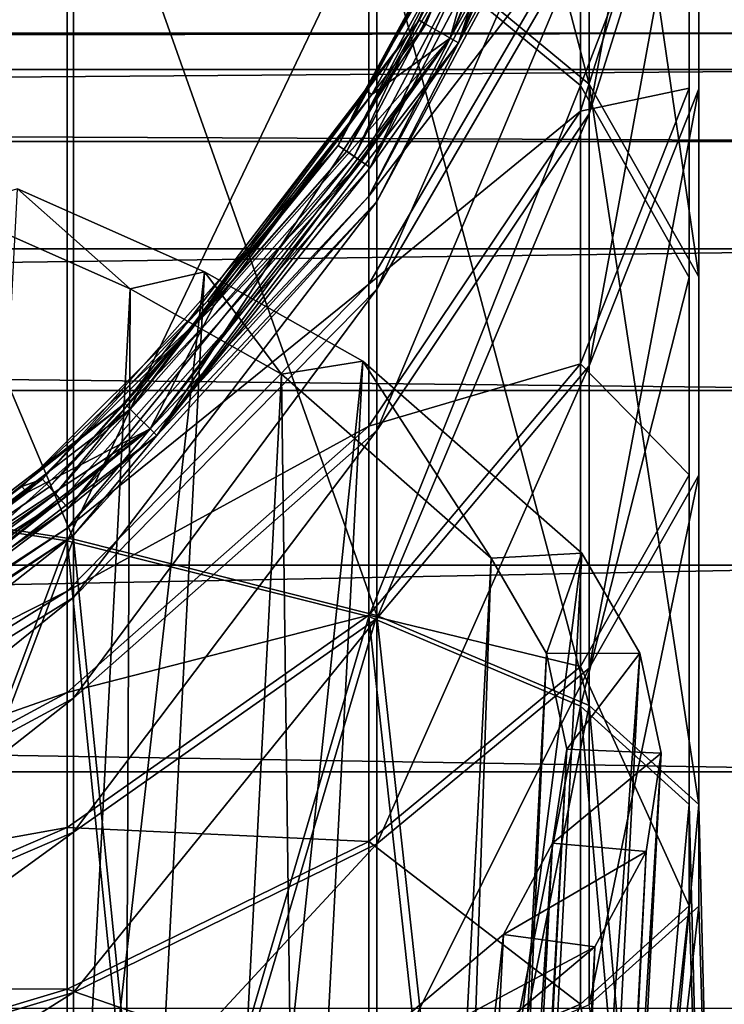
# Model space of a CAD drawing. Extents: x -1448 to 108, y -535 to 375.
# Tile 138 of 147: x -102 to -65, y 173 to 225. Entities that reach past the tile are written whole.
import ezdxf

# ---------------------------------------------------------------- set-up
doc = ezdxf.new("R2010")
doc.units = 0
doc.header["$LTSCALE"] = 33.374815
for name, color, linetype in [('123', 7, 'CONTINUOUS'), ('169', 7, 'CONTINUOUS'), ('170', 7, 'CONTINUOUS'), ('183', 7, 'CONTINUOUS'), ('184', 7, 'CONTINUOUS'), ('185', 7, 'CONTINUOUS'), ('186', 7, 'CONTINUOUS'), ('187', 7, 'CONTINUOUS'), ('188', 7, 'CONTINUOUS'), ('189', 7, 'CONTINUOUS'), ('190', 7, 'CONTINUOUS'), ('191', 7, 'CONTINUOUS'), ('192', 7, 'CONTINUOUS'), ('193', 7, 'CONTINUOUS'), ('194', 7, 'CONTINUOUS'), ('306', 7, 'CONTINUOUS'), ('310', 7, 'CONTINUOUS'), ('311', 7, 'CONTINUOUS')]:
    doc.layers.add(name, color=color, linetype=linetype)

msp = doc.modelspace()

# ---------------------------------------------------------------- linework, layer by layer
at = {"layer": '123', "color": 7, "linetype": 'CONTINUOUS'}
for points in [[(-1269.977, 219.023, -51.514), (-1269.977, 224.76, -10.392), (-49.977, 219.023, -51.514), (-1269.977, 219.023, -51.514)], [(-1269.977, 224.76, -10.392), (-1269.977, 222.842, 31.085), (-49.977, 224.76, -10.392), (-1269.977, 224.76, -10.392)], [(-1269.977, 224.76, -10.392), (-49.977, 224.76, -10.392), (-49.977, 219.023, -51.514), (-1269.977, 224.76, -10.392)], [(-1269.977, 222.842, 31.085), (-49.977, 222.842, 31.085), (-49.977, 224.76, -10.392), (-1269.977, 222.842, 31.085)], [(-1269.977, 222.842, 31.085), (-1269.977, 213.336, 71.503), (-49.977, 222.842, 31.085), (-1269.977, 222.842, 31.085)], [(-1269.977, 213.336, 71.503), (-49.977, 213.336, 71.503), (-49.977, 222.842, 31.085), (-1269.977, 213.336, 71.503)], [(-1269.977, 205.829, -90.882), (-1269.977, 219.023, -51.514), (-49.977, 205.829, -90.882), (-1269.977, 205.829, -90.882)], [(-1269.977, 219.023, -51.514), (-49.977, 219.023, -51.514), (-49.977, 205.829, -90.882), (-1269.977, 219.023, -51.514)], [(-1269.977, 213.336, 71.503), (-1269.977, 196.565, 109.486), (-49.977, 213.336, 71.503), (-1269.977, 213.336, 71.503)], [(-1269.977, 196.565, 109.486), (-49.977, 196.565, 109.486), (-49.977, 213.336, 71.503), (-1269.977, 196.565, 109.486)], [(-1269.977, 185.624, -127.156), (-1269.977, 205.829, -90.882), (-49.977, 185.624, -127.156), (-1269.977, 185.624, -127.156)], [(-1269.977, 205.829, -90.882), (-49.977, 205.829, -90.882), (-49.977, 185.624, -127.156), (-1269.977, 205.829, -90.882)], [(-1269.977, 196.565, 109.486), (-1269.977, 173.1, 143.74), (-49.977, 196.565, 109.486), (-1269.977, 196.565, 109.486)], [(-1269.977, 173.1, 143.74), (-49.977, 173.1, 143.74), (-49.977, 196.565, 109.486), (-1269.977, 173.1, 143.74)], [(-1269.977, 159.099, -159.099), (-1269.977, 185.624, -127.156), (-49.977, 159.099, -159.099), (-1269.977, 159.099, -159.099)], [(-49.977, 159.099, -159.099), (-1269.977, 185.624, -127.156), (-49.977, 185.624, -127.156), (-49.977, 159.099, -159.099)]]:
    msp.add_3dface(points, dxfattribs=at)
at = {"layer": '169', "color": 7, "linetype": 'CONTINUOUS'}
for points in [[(-83.29, 231.372, 39.536), (-72.031, 222.06, 20.21), (-83.29, 264.976, 18.405), (-83.29, 231.372, 39.536)], [(-83.29, 264.976, 18.405), (-72.031, 222.06, 20.21), (-72.031, 251.593, 1.639), (-83.29, 264.976, 18.405)], [(-66.233, 236.918, -16.746), (-66.233, 221.804, -35.681), (-66.233, 257.846, -37.698), (-66.233, 236.918, -16.746)], [(-66.233, 257.846, -37.698), (-66.233, 221.804, -35.681), (-66.233, 238.894, -52.791), (-66.233, 257.846, -37.698)], [(-66.233, 238.894, -52.791), (-72.031, 220.492, -67.445), (-66.233, 251.744, -73.277), (-66.233, 238.894, -52.791)], [(-66.233, 251.744, -73.277), (-72.031, 220.492, -67.445), (-72.031, 230.541, -83.465), (-66.233, 251.744, -73.277)], [(-72.031, 222.06, 20.21), (-66.233, 211.849, -0.982), (-72.031, 251.593, 1.639), (-72.031, 222.06, 20.21)], [(-72.031, 251.593, 1.639), (-66.233, 211.849, -0.982), (-66.233, 236.918, -16.746), (-72.031, 251.593, 1.639)], [(-68.924, 248.489, -120), (-72.031, 236.768, -101.32), (-78.964, 224.25, -120), (-68.924, 248.489, -120)], [(-119.295, 201.004, 83.749), (-99.356, 197.942, 70.331), (-119.295, 245.219, 68.272), (-119.295, 201.004, 83.749)], [(-119.295, 245.219, 68.272), (-99.356, 197.942, 70.331), (-99.356, 239.245, 55.873), (-119.295, 245.219, 68.272)], [(-99.356, 197.942, 70.331), (-83.29, 193.906, 52.65), (-99.356, 239.245, 55.873), (-99.356, 197.942, 70.331)], [(-99.356, 239.245, 55.873), (-83.29, 193.906, 52.65), (-83.29, 231.372, 39.536), (-99.356, 239.245, 55.873)], [(-66.233, 221.804, -35.681), (-72.031, 207.129, -54.067), (-66.233, 238.894, -52.791), (-66.233, 221.804, -35.681)], [(-66.233, 238.894, -52.791), (-72.031, 207.129, -54.067), (-72.031, 220.492, -67.445), (-66.233, 238.894, -52.791)], [(-66.233, 211.849, -0.982), (-66.233, 201.332, -22.809), (-66.233, 236.918, -16.746), (-66.233, 211.849, -0.982)], [(-66.233, 236.918, -16.746), (-66.233, 201.332, -22.809), (-66.233, 221.804, -35.681), (-66.233, 236.918, -16.746)], [(-72.031, 236.768, -101.32), (-83.29, 215.848, -106.07), (-78.964, 224.25, -120), (-72.031, 236.768, -101.32)], [(-83.29, 215.848, -106.07), (-72.031, 236.768, -101.32), (-83.29, 211.204, -92.755), (-83.29, 215.848, -106.07)], [(-72.031, 236.768, -101.32), (-72.031, 230.541, -83.465), (-83.29, 211.204, -92.755), (-72.031, 236.768, -101.32)], [(-83.29, 193.906, 52.65), (-72.031, 189.133, 31.736), (-83.29, 231.372, 39.536), (-83.29, 193.906, 52.65)], [(-83.29, 231.372, 39.536), (-72.031, 189.133, 31.736), (-72.031, 222.06, 20.21), (-83.29, 231.372, 39.536)], [(-72.031, 220.492, -67.445), (-83.29, 203.711, -80.81), (-72.031, 230.541, -83.465), (-72.031, 220.492, -67.445)], [(-72.031, 230.541, -83.465), (-83.29, 203.711, -80.81), (-83.29, 211.204, -92.755), (-72.031, 230.541, -83.465)], [(-78.964, 224.25, -120), (-83.29, 215.848, -106.07), (-94.936, 203.436, -120), (-78.964, 224.25, -120)], [(-72.031, 189.133, 31.736), (-66.233, 183.898, 8.802), (-72.031, 222.06, 20.21), (-72.031, 189.133, 31.736)], [(-72.031, 222.06, 20.21), (-66.233, 183.898, 8.802), (-66.233, 211.849, -0.982), (-72.031, 222.06, 20.21)], [(-66.233, 201.332, -22.809), (-72.031, 191.12, -44), (-66.233, 221.804, -35.681), (-66.233, 201.332, -22.809)], [(-66.233, 221.804, -35.681), (-72.031, 191.12, -44), (-72.031, 207.129, -54.067), (-66.233, 221.804, -35.681)], [(-72.031, 207.129, -54.067), (-83.29, 193.745, -70.833), (-72.031, 220.492, -67.445), (-72.031, 207.129, -54.067)], [(-72.031, 220.492, -67.445), (-83.29, 193.745, -70.833), (-83.29, 203.711, -80.81), (-72.031, 220.492, -67.445)], [(-83.29, 215.848, -106.07), (-99.356, 198.163, -110.086), (-94.936, 203.436, -120), (-83.29, 215.848, -106.07)], [(-99.356, 198.163, -110.086), (-83.29, 215.848, -106.07), (-99.356, 194.858, -100.609), (-99.356, 198.163, -110.086)], [(-83.29, 215.848, -106.07), (-83.29, 211.204, -92.755), (-99.356, 194.858, -100.609), (-83.29, 215.848, -106.07)], [(-66.233, 183.898, 8.802), (-66.233, 178.507, -14.819), (-66.233, 211.849, -0.982), (-66.233, 183.898, 8.802)], [(-66.233, 211.849, -0.982), (-66.233, 178.507, -14.819), (-66.233, 201.332, -22.809), (-66.233, 211.849, -0.982)], [(-83.29, 203.711, -80.81), (-99.356, 189.525, -92.107), (-83.29, 211.204, -92.755), (-83.29, 203.711, -80.81)], [(-83.29, 211.204, -92.755), (-99.356, 189.525, -92.107), (-99.356, 194.858, -100.609), (-83.29, 211.204, -92.755)], [(-72.031, 191.12, -44), (-83.29, 181.808, -63.327), (-72.031, 207.129, -54.067), (-72.031, 191.12, -44)], [(-72.031, 207.129, -54.067), (-83.29, 181.808, -63.327), (-83.29, 193.745, -70.833), (-72.031, 207.129, -54.067)], [(-83.29, 193.745, -70.833), (-99.356, 182.432, -85.006), (-83.29, 203.711, -80.81), (-83.29, 193.745, -70.833)], [(-83.29, 203.711, -80.81), (-99.356, 182.432, -85.006), (-99.356, 189.525, -92.107), (-83.29, 203.711, -80.81)], [(-94.936, 203.436, -120), (-99.356, 198.163, -110.086), (-115.75, 187.464, -120), (-94.936, 203.436, -120)], [(-119.295, 201.004, 83.749), (-115.75, 154.5, 87.036), (-99.356, 197.942, 70.331), (-119.295, 201.004, 83.749)], [(-66.233, 178.507, -14.819), (-72.031, 173.272, -37.753), (-66.233, 201.332, -22.809), (-66.233, 178.507, -14.819)], [(-66.233, 201.332, -22.809), (-72.031, 173.272, -37.753), (-72.031, 191.12, -44), (-66.233, 201.332, -22.809)], [(-99.356, 198.163, -110.086), (-119.295, 184.742, -113.133), (-115.75, 187.464, -120), (-99.356, 198.163, -110.086)], [(-119.295, 184.742, -113.133), (-99.356, 198.163, -110.086), (-119.295, 182.453, -106.57), (-119.295, 184.742, -113.133)], [(-99.356, 198.163, -110.086), (-99.356, 194.858, -100.609), (-119.295, 182.453, -106.57), (-99.356, 198.163, -110.086)], [(-115.75, 154.5, 87.036), (-94.936, 154.5, 71.064), (-99.356, 197.942, 70.331), (-115.75, 154.5, 87.036)], [(-99.356, 197.942, 70.331), (-94.936, 154.5, 71.064), (-83.29, 193.906, 52.65), (-99.356, 197.942, 70.331)], [(-99.356, 189.525, -92.107), (-119.295, 178.759, -100.681), (-99.356, 194.858, -100.609), (-99.356, 189.525, -92.107)], [(-99.356, 194.858, -100.609), (-119.295, 178.759, -100.681), (-119.295, 182.453, -106.57), (-99.356, 194.858, -100.609)], [(-83.29, 181.808, -63.327), (-99.356, 173.936, -79.664), (-83.29, 193.745, -70.833), (-83.29, 181.808, -63.327)], [(-83.29, 193.745, -70.833), (-99.356, 173.936, -79.664), (-99.356, 182.432, -85.006), (-83.29, 193.745, -70.833)], [(-94.936, 154.5, 71.064), (-78.964, 154.5, 50.25), (-83.29, 193.906, 52.65), (-94.936, 154.5, 71.064)], [(-83.29, 193.906, 52.65), (-78.964, 154.5, 50.25), (-72.031, 189.133, 31.736), (-83.29, 193.906, 52.65)], [(-72.031, 173.272, -37.753), (-83.29, 168.499, -58.668), (-72.031, 191.12, -44), (-72.031, 173.272, -37.753)], [(-72.031, 191.12, -44), (-83.29, 168.499, -58.668), (-83.29, 181.808, -63.327), (-72.031, 191.12, -44)], [(-99.356, 182.432, -85.006), (-119.295, 173.846, -95.763), (-99.356, 189.525, -92.107), (-99.356, 182.432, -85.006)], [(-99.356, 189.525, -92.107), (-119.295, 173.846, -95.763), (-119.295, 178.759, -100.681), (-99.356, 189.525, -92.107)], [(-78.964, 154.5, 50.25), (-68.924, 154.5, 26.011), (-72.031, 189.133, 31.736), (-78.964, 154.5, 50.25)], [(-72.031, 189.133, 31.736), (-68.924, 154.5, 26.011), (-66.233, 183.898, 8.802), (-72.031, 189.133, 31.736)], [(-68.924, 154.5, 26.011), (-65.5, 154.5), (-66.233, 183.898, 8.802), (-68.924, 154.5, 26.011)], [(-66.233, 183.898, 8.802), (-65.5, 154.5), (-66.233, 178.507, -14.819), (-66.233, 183.898, 8.802)], [(-99.356, 173.936, -79.664), (-119.295, 167.962, -92.062), (-99.356, 182.432, -85.006), (-99.356, 173.936, -79.664)], [(-99.356, 182.432, -85.006), (-119.295, 167.962, -92.062), (-119.295, 173.846, -95.763), (-99.356, 182.432, -85.006)], [(-83.29, 168.499, -58.668), (-99.356, 164.463, -76.348), (-83.29, 181.808, -63.327), (-83.29, 168.499, -58.668)], [(-83.29, 181.808, -63.327), (-99.356, 164.463, -76.348), (-99.356, 173.936, -79.664), (-83.29, 181.808, -63.327)], [(-66.233, 178.507, -14.819), (-68.924, 154.5, -26.011), (-72.031, 173.272, -37.753), (-66.233, 178.507, -14.819)], [(-65.5, 154.5), (-68.924, 154.5, -26.011), (-66.233, 178.507, -14.819), (-65.5, 154.5)], [(-99.356, 164.463, -76.348), (-119.295, 161.401, -89.766), (-99.356, 173.936, -79.664), (-99.356, 164.463, -76.348)], [(-99.356, 173.936, -79.664), (-119.295, 161.401, -89.766), (-119.295, 167.962, -92.062), (-99.356, 173.936, -79.664)]]:
    msp.add_3dface(points, dxfattribs=at)
at = {"layer": '170', "color": 7, "linetype": 'CONTINUOUS'}
for points in [[(-72.498, 221.983, 20.05), (-83.702, 231.249, 39.28), (-72.498, 251.483, 1.5), (-72.498, 221.983, 20.05)], [(-66.729, 236.88, -16.793), (-72.498, 221.983, 20.05), (-72.498, 251.483, 1.5), (-66.729, 236.88, -16.793)], [(-69.407, 248.618, -120), (-79.397, 224.5, -120), (-72.498, 236.941, -101.281), (-69.407, 248.618, -120)], [(-99.688, 239.082, 55.536), (-119.528, 200.906, 83.317), (-119.528, 245.027, 67.873), (-99.688, 239.082, 55.536)], [(-99.688, 197.858, 69.966), (-119.528, 200.906, 83.317), (-99.688, 239.082, 55.536), (-99.688, 197.858, 69.966)], [(-83.702, 231.249, 39.28), (-99.688, 197.858, 69.966), (-99.688, 239.082, 55.536), (-83.702, 231.249, 39.28)], [(-72.498, 220.631, -67.335), (-66.729, 221.841, -35.634), (-66.729, 238.941, -52.753), (-72.498, 220.631, -67.335)], [(-72.498, 220.631, -67.335), (-66.729, 238.941, -52.753), (-72.498, 230.7, -83.388), (-72.498, 220.631, -67.335)], [(-66.729, 221.841, -35.634), (-66.729, 236.88, -16.793), (-66.729, 238.941, -52.753), (-66.729, 221.841, -35.634)], [(-72.498, 236.941, -101.281), (-79.397, 224.5, -120), (-83.702, 216.125, -106.007), (-72.498, 236.941, -101.281)], [(-72.498, 236.941, -101.281), (-83.702, 216.125, -106.007), (-72.498, 230.7, -83.388), (-72.498, 236.941, -101.281)], [(-66.729, 211.823, -1.037), (-72.498, 221.983, 20.05), (-66.729, 236.88, -16.793), (-66.729, 211.823, -1.037)], [(-66.729, 221.841, -35.634), (-66.729, 211.823, -1.037), (-66.729, 236.88, -16.793), (-66.729, 221.841, -35.634)], [(-83.702, 193.843, 52.374), (-99.688, 197.858, 69.966), (-83.702, 231.249, 39.28), (-83.702, 193.843, 52.374)], [(-72.498, 221.983, 20.05), (-83.702, 193.843, 52.374), (-83.702, 231.249, 39.28), (-72.498, 221.983, 20.05)], [(-83.702, 216.125, -106.007), (-83.702, 211.46, -92.632), (-72.498, 230.7, -83.388), (-83.702, 216.125, -106.007)], [(-83.702, 211.46, -92.632), (-72.498, 220.631, -67.335), (-72.498, 230.7, -83.388), (-83.702, 211.46, -92.632)], [(-79.397, 224.5, -120), (-95.289, 203.789, -120), (-83.702, 216.125, -106.007), (-79.397, 224.5, -120)], [(-72.498, 189.093, 31.563), (-83.702, 193.843, 52.374), (-72.498, 221.983, 20.05), (-72.498, 189.093, 31.563)], [(-66.729, 211.823, -1.037), (-72.498, 189.093, 31.563), (-72.498, 221.983, 20.05), (-66.729, 211.823, -1.037)], [(-72.498, 207.239, -53.928), (-66.729, 201.358, -22.754), (-66.729, 221.841, -35.634), (-72.498, 207.239, -53.928)], [(-72.498, 207.239, -53.928), (-66.729, 221.841, -35.634), (-72.498, 220.631, -67.335), (-72.498, 207.239, -53.928)], [(-66.729, 201.358, -22.754), (-66.729, 211.823, -1.037), (-66.729, 221.841, -35.634), (-66.729, 201.358, -22.754)], [(-83.702, 203.933, -80.633), (-72.498, 207.239, -53.928), (-72.498, 220.631, -67.335), (-83.702, 203.933, -80.633)], [(-83.702, 203.933, -80.633), (-72.498, 220.631, -67.335), (-83.702, 211.46, -92.632), (-83.702, 203.933, -80.633)], [(-83.702, 216.125, -106.007), (-95.289, 203.789, -120), (-99.688, 198.528, -110.003), (-83.702, 216.125, -106.007)], [(-83.702, 216.125, -106.007), (-99.688, 198.528, -110.003), (-83.702, 211.46, -92.632), (-83.702, 216.125, -106.007)], [(-66.729, 183.885, 8.743), (-72.498, 189.093, 31.563), (-66.729, 211.823, -1.037), (-66.729, 183.885, 8.743)], [(-66.729, 201.358, -22.754), (-66.729, 183.885, 8.743), (-66.729, 211.823, -1.037), (-66.729, 201.358, -22.754)], [(-99.688, 198.528, -110.003), (-99.688, 195.195, -100.447), (-83.702, 211.46, -92.632), (-99.688, 198.528, -110.003)], [(-99.688, 195.195, -100.447), (-83.702, 203.933, -80.633), (-83.702, 211.46, -92.632), (-99.688, 195.195, -100.447)], [(-83.702, 193.923, -70.611), (-72.498, 191.197, -43.841), (-72.498, 207.239, -53.928), (-83.702, 193.923, -70.611)], [(-83.702, 193.923, -70.611), (-72.498, 207.239, -53.928), (-83.702, 203.933, -80.633), (-83.702, 193.923, -70.611)], [(-72.498, 191.197, -43.841), (-66.729, 201.358, -22.754), (-72.498, 207.239, -53.928), (-72.498, 191.197, -43.841)], [(-95.289, 203.789, -120), (-116, 187.897, -120), (-99.688, 198.528, -110.003), (-95.289, 203.789, -120)], [(-99.688, 189.818, -91.874), (-83.702, 193.923, -70.611), (-83.702, 203.933, -80.633), (-99.688, 189.818, -91.874)], [(-99.688, 189.818, -91.874), (-83.702, 203.933, -80.633), (-99.688, 195.195, -100.447), (-99.688, 189.818, -91.874)], [(-99.688, 197.858, 69.966), (-115.999, 154.5, 86.602), (-119.528, 200.906, 83.317), (-99.688, 197.858, 69.966)], [(-72.498, 191.197, -43.841), (-66.729, 178.52, -14.76), (-66.729, 201.358, -22.754), (-72.498, 191.197, -43.841)], [(-66.729, 178.52, -14.76), (-66.729, 183.885, 8.743), (-66.729, 201.358, -22.754), (-66.729, 178.52, -14.76)], [(-99.688, 198.528, -110.003), (-116, 187.897, -120), (-119.528, 185.174, -113.035), (-99.688, 198.528, -110.003)], [(-99.688, 198.528, -110.003), (-119.528, 185.174, -113.035), (-99.688, 195.195, -100.447), (-99.688, 198.528, -110.003)], [(-95.289, 154.5, 70.71), (-115.999, 154.5, 86.602), (-99.688, 197.858, 69.966), (-95.289, 154.5, 70.71)], [(-83.702, 193.843, 52.374), (-95.289, 154.5, 70.71), (-99.688, 197.858, 69.966), (-83.702, 193.843, 52.374)], [(-119.528, 185.174, -113.035), (-119.528, 182.852, -106.378), (-99.688, 195.195, -100.447), (-119.528, 185.174, -113.035)], [(-119.528, 182.852, -106.378), (-99.688, 189.818, -91.874), (-99.688, 195.195, -100.447), (-119.528, 182.852, -106.378)], [(-99.688, 182.666, -84.714), (-83.702, 181.931, -63.071), (-83.702, 193.923, -70.611), (-99.688, 182.666, -84.714)], [(-99.688, 182.666, -84.714), (-83.702, 193.923, -70.611), (-99.688, 189.818, -91.874), (-99.688, 182.666, -84.714)], [(-79.397, 154.5, 50), (-95.289, 154.5, 70.71), (-83.702, 193.843, 52.374), (-79.397, 154.5, 50)], [(-83.702, 181.931, -63.071), (-72.498, 191.197, -43.841), (-83.702, 193.923, -70.611), (-83.702, 181.931, -63.071)], [(-72.498, 189.093, 31.563), (-79.397, 154.5, 50), (-83.702, 193.843, 52.374), (-72.498, 189.093, 31.563)], [(-83.702, 181.931, -63.071), (-72.498, 173.312, -37.58), (-72.498, 191.197, -43.841), (-83.702, 181.931, -63.071)], [(-72.498, 173.312, -37.58), (-66.729, 178.52, -14.76), (-72.498, 191.197, -43.841), (-72.498, 173.312, -37.58)], [(-119.528, 179.105, -100.405), (-99.688, 182.666, -84.714), (-99.688, 189.818, -91.874), (-119.528, 179.105, -100.405)], [(-119.528, 179.105, -100.405), (-99.688, 189.818, -91.874), (-119.528, 182.852, -106.378), (-119.528, 179.105, -100.405)], [(-69.407, 154.5, 25.882), (-79.397, 154.5, 50), (-72.498, 189.093, 31.563), (-69.407, 154.5, 25.882)], [(-66.729, 183.885, 8.743), (-69.407, 154.5, 25.882), (-72.498, 189.093, 31.563), (-66.729, 183.885, 8.743)], [(-66, 154.5), (-69.407, 154.5, 25.882), (-66.729, 183.885, 8.743), (-66, 154.5)], [(-66.729, 178.52, -14.76), (-66, 154.5), (-66.729, 183.885, 8.743), (-66.729, 178.52, -14.76)], [(-119.528, 174.123, -95.417), (-99.688, 174.099, -79.327), (-99.688, 182.666, -84.714), (-119.528, 174.123, -95.417)], [(-119.528, 174.123, -95.417), (-99.688, 182.666, -84.714), (-119.528, 179.105, -100.405), (-119.528, 174.123, -95.417)], [(-99.688, 174.099, -79.327), (-83.702, 181.931, -63.071), (-99.688, 182.666, -84.714), (-99.688, 174.099, -79.327)], [(-99.688, 174.099, -79.327), (-83.702, 168.562, -58.391), (-83.702, 181.931, -63.071), (-99.688, 174.099, -79.327)], [(-83.702, 168.562, -58.391), (-72.498, 173.312, -37.58), (-83.702, 181.931, -63.071), (-83.702, 168.562, -58.391)], [(-72.498, 173.312, -37.58), (-69.407, 154.5, -25.882), (-66.729, 178.52, -14.76), (-72.498, 173.312, -37.58)], [(-69.407, 154.5, -25.882), (-66, 154.5), (-66.729, 178.52, -14.76), (-69.407, 154.5, -25.882)], [(-119.528, 168.154, -91.664), (-99.688, 174.099, -79.327), (-119.528, 174.123, -95.417), (-119.528, 168.154, -91.664)], [(-119.528, 168.154, -91.664), (-99.688, 164.547, -75.983), (-99.688, 174.099, -79.327), (-119.528, 168.154, -91.664)], [(-99.688, 164.547, -75.983), (-83.702, 168.562, -58.391), (-99.688, 174.099, -79.327), (-99.688, 164.547, -75.983)], [(-83.702, 168.562, -58.391), (-79.397, 154.5, -50), (-72.498, 173.312, -37.58), (-83.702, 168.562, -58.391)], [(-79.397, 154.5, -50), (-69.407, 154.5, -25.882), (-72.498, 173.312, -37.58), (-79.397, 154.5, -50)]]:
    msp.add_3dface(points, dxfattribs=at)
at = {"layer": '183', "color": 7, "linetype": 'CONTINUOUS'}
for points in [[(-79.397, 224.5, -120), (-69.407, 248.618, -120), (-76.843, 233.784, -123.142), (-79.397, 224.5, -120)], [(-83.545, 221.51, -123.142), (-79.397, 224.5, -120), (-76.843, 233.784, -123.142), (-83.545, 221.51, -123.142)], [(-95.289, 203.789, -120), (-79.397, 224.5, -120), (-91.926, 210.315, -123.142), (-95.289, 203.789, -120)], [(-91.926, 210.315, -123.142), (-79.397, 224.5, -120), (-83.545, 221.51, -123.142), (-91.926, 210.315, -123.142)], [(-101.815, 200.426, -123.142), (-95.289, 203.789, -120), (-91.926, 210.315, -123.142), (-101.815, 200.426, -123.142)], [(-116, 187.897, -120), (-95.289, 203.789, -120), (-113.01, 192.045, -123.142), (-116, 187.897, -120)], [(-113.01, 192.045, -123.142), (-95.289, 203.789, -120), (-101.815, 200.426, -123.142), (-113.01, 192.045, -123.142)]]:
    msp.add_3dface(points, dxfattribs=at)
at = {"layer": '184', "color": 7, "linetype": 'CONTINUOUS'}
for points in [[(-83.894, 221.734, -135.615), (-76.843, 233.784, -123.142), (-77.22, 233.956, -135.615), (-83.894, 221.734, -135.615)], [(-83.545, 221.51, -123.142), (-76.843, 233.784, -123.142), (-83.894, 221.734, -135.615), (-83.545, 221.51, -123.142)], [(-92.239, 210.586, -135.615), (-83.545, 221.51, -123.142), (-83.894, 221.734, -135.615), (-92.239, 210.586, -135.615)], [(-91.926, 210.315, -123.142), (-83.545, 221.51, -123.142), (-92.239, 210.586, -135.615), (-91.926, 210.315, -123.142)], [(-102.086, 200.739, -135.615), (-91.926, 210.315, -123.142), (-92.239, 210.586, -135.615), (-102.086, 200.739, -135.615)], [(-101.815, 200.426, -123.142), (-91.926, 210.315, -123.142), (-102.086, 200.739, -135.615), (-101.815, 200.426, -123.142)], [(-113.234, 192.394, -135.615), (-101.815, 200.426, -123.142), (-102.086, 200.739, -135.615), (-113.234, 192.394, -135.615)], [(-113.01, 192.045, -123.142), (-101.815, 200.426, -123.142), (-113.234, 192.394, -135.615), (-113.01, 192.045, -123.142)]]:
    msp.add_3dface(points, dxfattribs=at)
at = {"layer": '185', "color": 7, "linetype": 'CONTINUOUS'}
for points in [[(-83.894, 221.734, -135.615), (-77.22, 233.956, -135.615), (-83.894, 221.734, -144.947), (-83.894, 221.734, -135.615)], [(-83.894, 221.734, -144.947), (-77.22, 233.956, -135.615), (-77.22, 233.956, -144.947), (-83.894, 221.734, -144.947)], [(-92.239, 210.586, -135.615), (-83.894, 221.734, -135.615), (-92.239, 210.586, -144.947), (-92.239, 210.586, -135.615)], [(-92.239, 210.586, -144.947), (-83.894, 221.734, -135.615), (-83.894, 221.734, -144.947), (-92.239, 210.586, -144.947)], [(-102.086, 200.739, -135.615), (-92.239, 210.586, -135.615), (-102.086, 200.739, -144.947), (-102.086, 200.739, -135.615)], [(-102.086, 200.739, -144.947), (-92.239, 210.586, -135.615), (-92.239, 210.586, -144.947), (-102.086, 200.739, -144.947)], [(-113.234, 192.394, -135.615), (-102.086, 200.739, -135.615), (-113.234, 192.394, -144.947), (-113.234, 192.394, -135.615)], [(-113.234, 192.394, -144.947), (-102.086, 200.739, -135.615), (-102.086, 200.739, -144.947), (-113.234, 192.394, -144.947)]]:
    msp.add_3dface(points, dxfattribs=at)
at = {"layer": '186', "color": 7, "linetype": 'CONTINUOUS'}
for points in [[(-78.965, 224.25, -144.947), (-72.427, 239.012, -145.971), (-68.925, 248.489, -144.947), (-78.965, 224.25, -144.947)], [(-85.327, 218.816, -145.972), (-77.22, 233.956, -144.947), (-74.345, 239.74, -145.972), (-85.327, 218.816, -145.972)], [(-85.327, 218.816, -145.972), (-74.345, 239.74, -145.972), (-84.483, 218.233, -146.397), (-85.327, 218.816, -145.972)], [(-84.483, 218.233, -146.397), (-74.345, 239.74, -145.972), (-73.386, 239.376, -146.397), (-84.483, 218.233, -146.397)], [(-84.483, 218.233, -146.397), (-73.386, 239.376, -146.397), (-83.638, 217.65, -145.971), (-84.483, 218.233, -146.397)], [(-83.638, 217.65, -145.971), (-73.386, 239.376, -146.397), (-72.427, 239.012, -145.971), (-83.638, 217.65, -145.971)], [(-83.638, 217.65, -145.971), (-72.427, 239.012, -145.971), (-78.965, 224.25, -144.947), (-83.638, 217.65, -145.971)], [(-83.894, 221.734, -144.947), (-77.22, 233.956, -144.947), (-85.327, 218.816, -145.972), (-83.894, 221.734, -144.947)], [(-94.936, 203.436, -144.947), (-83.638, 217.65, -145.971), (-78.965, 224.25, -144.947), (-94.936, 203.436, -144.947)], [(-92.239, 210.586, -144.947), (-83.894, 221.734, -144.947), (-85.327, 218.816, -145.972), (-92.239, 210.586, -144.947)], [(-100.998, 201.128, -145.972), (-92.239, 210.586, -144.947), (-85.327, 218.816, -145.972), (-100.998, 201.128, -145.972)], [(-100.998, 201.128, -145.972), (-85.327, 218.816, -145.972), (-100.317, 200.359, -146.397), (-100.998, 201.128, -145.972)], [(-100.317, 200.359, -146.397), (-85.327, 218.816, -145.972), (-84.483, 218.233, -146.397), (-100.317, 200.359, -146.397)], [(-100.317, 200.359, -146.397), (-84.483, 218.233, -146.397), (-99.637, 199.591, -145.971), (-100.317, 200.359, -146.397)], [(-99.637, 199.591, -145.971), (-84.483, 218.233, -146.397), (-83.638, 217.65, -145.971), (-99.637, 199.591, -145.971)], [(-99.637, 199.591, -145.971), (-83.638, 217.65, -145.971), (-94.936, 203.436, -144.947), (-99.637, 199.591, -145.971)], [(-102.086, 200.739, -144.947), (-92.239, 210.586, -144.947), (-100.998, 201.128, -145.972), (-102.086, 200.739, -144.947)], [(-115.75, 187.465, -144.947), (-99.637, 199.591, -145.971), (-94.936, 203.436, -144.947), (-115.75, 187.465, -144.947)], [(-120.446, 187.704, -145.972), (-102.086, 200.739, -144.947), (-100.998, 201.128, -145.972), (-120.446, 187.704, -145.972)], [(-120.446, 187.704, -145.972), (-100.998, 201.128, -145.972), (-119.969, 186.795, -146.397), (-120.446, 187.704, -145.972)], [(-119.969, 186.795, -146.397), (-100.998, 201.128, -145.972), (-100.317, 200.359, -146.397), (-119.969, 186.795, -146.397)], [(-113.234, 192.394, -144.947), (-102.086, 200.739, -144.947), (-120.446, 187.704, -145.972), (-113.234, 192.394, -144.947)], [(-119.969, 186.795, -146.397), (-100.317, 200.359, -146.397), (-119.492, 185.886, -145.971), (-119.969, 186.795, -146.397)], [(-119.492, 185.886, -145.971), (-100.317, 200.359, -146.397), (-99.637, 199.591, -145.971), (-119.492, 185.886, -145.971)], [(-119.492, 185.886, -145.971), (-99.637, 199.591, -145.971), (-115.75, 187.465, -144.947), (-119.492, 185.886, -145.971)]]:
    msp.add_3dface(points, dxfattribs=at)
at = {"layer": '187', "color": 7, "linetype": 'CONTINUOUS'}
for points in [[(-78.965, 224.25, -144.947), (-68.925, 248.489, -144.947), (-78.964, 224.251, -140.397), (-78.965, 224.25, -144.947)], [(-78.964, 224.251, -140.397), (-68.925, 248.489, -144.947), (-68.925, 248.488, -140.397), (-78.964, 224.251, -140.397)], [(-94.936, 203.435, -140.397), (-78.965, 224.25, -144.947), (-78.964, 224.251, -140.397), (-94.936, 203.435, -140.397)], [(-94.936, 203.436, -144.947), (-78.965, 224.25, -144.947), (-94.936, 203.435, -140.397), (-94.936, 203.436, -144.947)], [(-115.75, 187.465, -144.947), (-94.936, 203.436, -144.947), (-115.749, 187.465, -140.397), (-115.75, 187.465, -144.947)], [(-115.749, 187.465, -140.397), (-94.936, 203.436, -144.947), (-94.936, 203.435, -140.397), (-115.749, 187.465, -140.397)]]:
    msp.add_3dface(points, dxfattribs=at)
at = {"layer": '188', "color": 7, "linetype": 'CONTINUOUS'}
for points in [[(-79.397, 224.501, -140.397), (-78.964, 224.251, -140.397), (-69.408, 248.618, -140.397), (-79.397, 224.501, -140.397)], [(-78.964, 224.251, -140.397), (-68.925, 248.488, -140.397), (-69.408, 248.618, -140.397), (-78.964, 224.251, -140.397)], [(-95.29, 203.789, -140.397), (-94.936, 203.435, -140.397), (-79.397, 224.501, -140.397), (-95.29, 203.789, -140.397)], [(-94.936, 203.435, -140.397), (-78.964, 224.251, -140.397), (-79.397, 224.501, -140.397), (-94.936, 203.435, -140.397)], [(-115.999, 187.898, -140.397), (-115.749, 187.465, -140.397), (-95.29, 203.789, -140.397), (-115.999, 187.898, -140.397)], [(-115.749, 187.465, -140.397), (-94.936, 203.435, -140.397), (-95.29, 203.789, -140.397), (-115.749, 187.465, -140.397)]]:
    msp.add_3dface(points, dxfattribs=at)
at = {"layer": '189', "color": 7, "linetype": 'CONTINUOUS'}
for points in [[(-79.397, 224.501, -140.397), (-69.408, 248.618, -140.397), (-79.398, 224.5, -144.947), (-79.397, 224.501, -140.397)], [(-79.398, 224.5, -144.947), (-69.408, 248.618, -140.397), (-69.408, 248.618, -144.947), (-79.398, 224.5, -144.947)], [(-95.29, 203.789, -140.397), (-79.397, 224.501, -140.397), (-95.289, 203.789, -144.947), (-95.29, 203.789, -140.397)], [(-95.289, 203.789, -144.947), (-79.397, 224.501, -140.397), (-79.398, 224.5, -144.947), (-95.289, 203.789, -144.947)], [(-115.999, 187.898, -140.397), (-95.29, 203.789, -140.397), (-116, 187.898, -144.947), (-115.999, 187.898, -140.397)], [(-116, 187.898, -144.947), (-95.29, 203.789, -140.397), (-95.289, 203.789, -144.947), (-116, 187.898, -144.947)]]:
    msp.add_3dface(points, dxfattribs=at)
at = {"layer": '190', "color": 7, "linetype": 'CONTINUOUS'}
for points in [[(-81.043, 225.45, -144.947), (-73.831, 239.545, -145.77), (-71.243, 249.11, -144.947), (-81.043, 225.45, -144.947)], [(-79.398, 224.5, -144.947), (-69.408, 248.618, -144.947), (-72.942, 239.208, -145.769), (-79.398, 224.5, -144.947)], [(-84.874, 218.503, -145.77), (-72.942, 239.208, -145.769), (-73.831, 239.545, -145.77), (-84.874, 218.503, -145.77)], [(-84.874, 218.503, -145.77), (-73.831, 239.545, -145.77), (-81.043, 225.45, -144.947), (-84.874, 218.503, -145.77)], [(-84.092, 217.963, -145.769), (-72.942, 239.208, -145.769), (-84.874, 218.503, -145.77), (-84.092, 217.963, -145.769)], [(-84.092, 217.963, -145.769), (-79.398, 224.5, -144.947), (-72.942, 239.208, -145.769), (-84.092, 217.963, -145.769)], [(-96.633, 205.133, -144.947), (-84.874, 218.503, -145.77), (-81.043, 225.45, -144.947), (-96.633, 205.133, -144.947)], [(-95.289, 203.789, -144.947), (-79.398, 224.5, -144.947), (-84.092, 217.963, -145.769), (-95.289, 203.789, -144.947)], [(-100.633, 200.716, -145.77), (-84.092, 217.963, -145.769), (-84.874, 218.503, -145.77), (-100.633, 200.716, -145.77)], [(-100.633, 200.716, -145.77), (-84.874, 218.503, -145.77), (-96.633, 205.133, -144.947), (-100.633, 200.716, -145.77)], [(-100.002, 200.004, -145.769), (-84.092, 217.963, -145.769), (-100.633, 200.716, -145.77), (-100.002, 200.004, -145.769)], [(-100.002, 200.004, -145.769), (-95.289, 203.789, -144.947), (-84.092, 217.963, -145.769), (-100.002, 200.004, -145.769)], [(-116.95, 189.543, -144.947), (-100.633, 200.716, -145.77), (-96.633, 205.133, -144.947), (-116.95, 189.543, -144.947)], [(-116, 187.898, -144.947), (-95.289, 203.789, -144.947), (-100.002, 200.004, -145.769), (-116, 187.898, -144.947)], [(-120.19, 187.216, -145.77), (-100.002, 200.004, -145.769), (-100.633, 200.716, -145.77), (-120.19, 187.216, -145.77)], [(-120.19, 187.216, -145.77), (-100.633, 200.716, -145.77), (-116.95, 189.543, -144.947), (-120.19, 187.216, -145.77)], [(-119.748, 186.374, -145.769), (-100.002, 200.004, -145.769), (-120.19, 187.216, -145.77), (-119.748, 186.374, -145.769)], [(-119.748, 186.374, -145.769), (-116, 187.898, -144.947), (-100.002, 200.004, -145.769), (-119.748, 186.374, -145.769)]]:
    msp.add_3dface(points, dxfattribs=at)
at = {"layer": '191', "color": 7, "linetype": 'CONTINUOUS'}
for points in [[(-81.043, 225.45, -144.947), (-71.243, 249.11, -144.947), (-81.043, 225.45, -135.623), (-81.043, 225.45, -144.947)], [(-81.043, 225.45, -135.623), (-71.243, 249.11, -144.947), (-71.243, 249.11, -135.623), (-81.043, 225.45, -135.623)], [(-96.633, 205.133, -144.947), (-81.043, 225.45, -144.947), (-96.633, 205.133, -135.623), (-96.633, 205.133, -144.947)], [(-96.633, 205.133, -135.623), (-81.043, 225.45, -144.947), (-81.043, 225.45, -135.623), (-96.633, 205.133, -135.623)], [(-116.95, 189.543, -144.947), (-96.633, 205.133, -144.947), (-116.95, 189.543, -135.623), (-116.95, 189.543, -144.947)], [(-116.95, 189.543, -135.623), (-96.633, 205.133, -144.947), (-96.633, 205.133, -135.623), (-116.95, 189.543, -135.623)]]:
    msp.add_3dface(points, dxfattribs=at)
at = {"layer": '192', "color": 7, "linetype": 'CONTINUOUS'}
for points in [[(-81.043, 225.45, -135.623), (-71.243, 249.11, -135.623), (-80.689, 225.245, -123.294), (-81.043, 225.45, -135.623)], [(-80.689, 225.245, -123.294), (-71.243, 249.11, -135.623), (-70.848, 249.004, -123.294), (-80.689, 225.245, -123.294)], [(-96.633, 205.133, -135.623), (-81.043, 225.45, -135.623), (-96.344, 204.844, -123.294), (-96.633, 205.133, -135.623)], [(-96.344, 204.844, -123.294), (-81.043, 225.45, -135.623), (-80.689, 225.245, -123.294), (-96.344, 204.844, -123.294)], [(-116.95, 189.543, -135.623), (-96.633, 205.133, -135.623), (-116.745, 189.189, -123.294), (-116.95, 189.543, -135.623)], [(-116.745, 189.189, -123.294), (-96.633, 205.133, -135.623), (-96.344, 204.844, -123.294), (-116.745, 189.189, -123.294)]]:
    msp.add_3dface(points, dxfattribs=at)
at = {"layer": '193', "color": 7, "linetype": 'CONTINUOUS'}
for points in [[(-80.689, 225.245, -123.294), (-70.848, 249.004, -123.294), (-78.964, 224.25, -120.145), (-80.689, 225.245, -123.294)], [(-78.964, 224.25, -120.145), (-70.848, 249.004, -123.294), (-68.924, 248.489, -120.145), (-78.964, 224.25, -120.145)], [(-96.344, 204.844, -123.294), (-80.689, 225.245, -123.294), (-94.936, 203.436, -120.145), (-96.344, 204.844, -123.294)], [(-94.936, 203.436, -120.145), (-80.689, 225.245, -123.294), (-78.964, 224.25, -120.145), (-94.936, 203.436, -120.145)], [(-116.745, 189.189, -123.294), (-96.344, 204.844, -123.294), (-115.75, 187.464, -120.145), (-116.745, 189.189, -123.294)], [(-115.75, 187.464, -120.145), (-96.344, 204.844, -123.294), (-94.936, 203.436, -120.145), (-115.75, 187.464, -120.145)]]:
    msp.add_3dface(points, dxfattribs=at)
at = {"layer": '194', "color": 7, "linetype": 'CONTINUOUS'}
for points in [[(-68.924, 248.489, -120), (-78.964, 224.25, -120), (-68.924, 248.489, -120.145), (-68.924, 248.489, -120)], [(-78.964, 224.25, -120), (-78.964, 224.25, -120.145), (-68.924, 248.489, -120.145), (-78.964, 224.25, -120)], [(-78.964, 224.25, -120), (-94.936, 203.436, -120), (-78.964, 224.25, -120.145), (-78.964, 224.25, -120)], [(-94.936, 203.436, -120), (-94.936, 203.436, -120.145), (-78.964, 224.25, -120.145), (-94.936, 203.436, -120)], [(-94.936, 203.436, -120), (-115.75, 187.464, -120), (-94.936, 203.436, -120.145), (-94.936, 203.436, -120)], [(-115.75, 187.464, -120), (-115.75, 187.464, -120.145), (-94.936, 203.436, -120.145), (-115.75, 187.464, -120)]]:
    msp.add_3dface(points, dxfattribs=at)
at = {"layer": '306', "linetype": 'CONTINUOUS'}
for points in [[(-105.836, 215.42, -328.056), (-105.168, 42.952, -381.522), (-96.355, 211.221, -318.215), (-105.836, 215.42, -328.056)], [(-105.168, 42.952, -381.522), (-97.153, 38.419, -370.59), (-96.355, 211.221, -318.215), (-105.168, 42.952, -381.522)], [(-96.355, 211.221, -318.215), (-97.153, 38.419, -370.59), (-88.34, 206.689, -307.284), (-96.355, 211.221, -318.215)], [(-97.153, 38.419, -370.59), (-86.043, 28.681, -346.253), (-88.34, 206.689, -307.284), (-97.153, 38.419, -370.59)], [(-88.34, 206.689, -307.284), (-86.043, 28.681, -346.253), (-77.23, 196.951, -282.946), (-88.34, 206.689, -307.284)], [(-86.043, 28.681, -346.253), (-83.116, 23.624, -333.218), (-77.23, 196.951, -282.946), (-86.043, 28.681, -346.253)], [(-77.23, 196.951, -282.946), (-83.116, 23.624, -333.218), (-74.303, 191.893, -269.911), (-77.23, 196.951, -282.946)], [(-83.116, 23.624, -333.218), (-82.023, 18.556, -319.9), (-74.303, 191.893, -269.911), (-83.116, 23.624, -333.218)], [(-74.303, 191.893, -269.911), (-82.023, 18.556, -319.9), (-73.21, 186.825, -256.593), (-74.303, 191.893, -269.911)], [(-82.023, 18.556, -319.9), (-82.785, 13.567, -306.532), (-73.21, 186.825, -256.593), (-82.023, 18.556, -319.9)], [(-73.21, 186.825, -256.593), (-82.785, 13.567, -306.532), (-73.972, 181.836, -243.225), (-73.21, 186.825, -256.593)], [(-82.785, 13.567, -306.532), (-85.386, 8.74, -293.34), (-73.972, 181.836, -243.225), (-82.785, 13.567, -306.532)], [(-73.972, 181.836, -243.225), (-85.386, 8.74, -293.34), (-76.573, 177.009, -230.034), (-73.972, 181.836, -243.225)], [(-85.386, 8.74, -293.34), (-95.884, -0.096, -268.394), (-76.573, 177.009, -230.034), (-85.386, 8.74, -293.34)], [(-76.573, 177.009, -230.034), (-95.884, -0.096, -268.394), (-87.071, 168.174, -205.087), (-76.573, 177.009, -230.034)]]:
    msp.add_3dface(points, dxfattribs=at)
at = {"layer": '310', "linetype": 'CONTINUOUS'}
for points in [[(-105.836, 215.42, -328.056), (-96.355, 211.221, -318.215), (-102.324, 216.511, -331.443), (-105.836, 215.42, -328.056)], [(-102.324, 216.511, -331.443), (-96.355, 211.221, -318.215), (-92.415, 212.122, -321.158), (-102.324, 216.511, -331.443)], [(-96.355, 211.221, -318.215), (-88.34, 206.689, -307.284), (-92.415, 212.122, -321.158), (-96.355, 211.221, -318.215)], [(-92.415, 212.122, -321.158), (-88.34, 206.689, -307.284), (-84.035, 207.384, -309.73), (-92.415, 212.122, -321.158)], [(-88.34, 206.689, -307.284), (-77.23, 196.951, -282.946), (-84.035, 207.384, -309.73), (-88.34, 206.689, -307.284)], [(-84.035, 207.384, -309.73), (-77.23, 196.951, -282.946), (-72.42, 197.203, -284.288), (-84.035, 207.384, -309.73)], [(-77.23, 196.951, -282.946), (-74.303, 191.893, -269.911), (-72.42, 197.203, -284.288), (-77.23, 196.951, -282.946)], [(-72.42, 197.203, -284.288), (-74.303, 191.893, -269.911), (-69.36, 191.915, -270.658), (-72.42, 197.203, -284.288)], [(-74.303, 191.893, -269.911), (-73.21, 186.825, -256.593), (-69.36, 191.915, -270.658), (-74.303, 191.893, -269.911)], [(-69.36, 191.915, -270.658), (-73.21, 186.825, -256.593), (-68.217, 186.617, -256.733), (-69.36, 191.915, -270.658)], [(-73.21, 186.825, -256.593), (-73.972, 181.836, -243.225), (-68.217, 186.617, -256.733), (-73.21, 186.825, -256.593)], [(-68.217, 186.617, -256.733), (-73.972, 181.836, -243.225), (-69.013, 181.4, -242.757), (-68.217, 186.617, -256.733)], [(-73.972, 181.836, -243.225), (-76.573, 177.009, -230.034), (-69.013, 181.4, -242.757), (-73.972, 181.836, -243.225)], [(-69.013, 181.4, -242.757), (-76.573, 177.009, -230.034), (-71.733, 176.353, -228.964), (-69.013, 181.4, -242.757)], [(-76.573, 177.009, -230.034), (-87.071, 168.174, -205.087), (-71.733, 176.353, -228.964), (-76.573, 177.009, -230.034)], [(-71.733, 176.353, -228.964), (-87.071, 168.174, -205.087), (-82.708, 167.116, -202.884), (-71.733, 176.353, -228.964)]]:
    msp.add_3dface(points, dxfattribs=at)
at = {"layer": '311', "linetype": 'CONTINUOUS'}
for points in [[(-111.137, 48.241, -394.75), (-102.324, 216.511, -331.443), (-92.415, 212.122, -321.158), (-111.137, 48.241, -394.75)], [(-101.228, 43.853, -384.465), (-111.137, 48.241, -394.75), (-92.415, 212.122, -321.158), (-101.228, 43.853, -384.465)], [(-101.228, 43.853, -384.465), (-92.415, 212.122, -321.158), (-84.035, 207.384, -309.73), (-101.228, 43.853, -384.465)], [(-92.848, 39.114, -373.037), (-101.228, 43.853, -384.465), (-84.035, 207.384, -309.73), (-92.848, 39.114, -373.037)], [(-92.848, 39.114, -373.037), (-84.035, 207.384, -309.73), (-72.42, 197.203, -284.288), (-92.848, 39.114, -373.037)], [(-81.233, 28.934, -347.594), (-92.848, 39.114, -373.037), (-72.42, 197.203, -284.288), (-81.233, 28.934, -347.594)], [(-81.233, 28.934, -347.594), (-72.42, 197.203, -284.288), (-69.36, 191.915, -270.658), (-81.233, 28.934, -347.594)], [(-78.172, 23.646, -333.965), (-81.233, 28.934, -347.594), (-69.36, 191.915, -270.658), (-78.172, 23.646, -333.965)], [(-78.172, 23.646, -333.965), (-69.36, 191.915, -270.658), (-68.217, 186.617, -256.733), (-78.172, 23.646, -333.965)], [(-77.03, 18.347, -320.04), (-78.172, 23.646, -333.965), (-68.217, 186.617, -256.733), (-77.03, 18.347, -320.04)], [(-77.03, 18.347, -320.04), (-68.217, 186.617, -256.733), (-69.013, 181.4, -242.757), (-77.03, 18.347, -320.04)], [(-77.826, 13.131, -306.064), (-77.03, 18.347, -320.04), (-69.013, 181.4, -242.757), (-77.826, 13.131, -306.064)], [(-77.826, 13.131, -306.064), (-69.013, 181.4, -242.757), (-71.733, 176.353, -228.964), (-77.826, 13.131, -306.064)], [(-80.546, 8.084, -292.27), (-71.733, 176.353, -228.964), (-82.708, 167.116, -202.884), (-80.546, 8.084, -292.27)], [(-80.546, 8.084, -292.27), (-77.826, 13.131, -306.064), (-71.733, 176.353, -228.964), (-80.546, 8.084, -292.27)]]:
    msp.add_3dface(points, dxfattribs=at)

doc.saveas('drawing.dxf')
